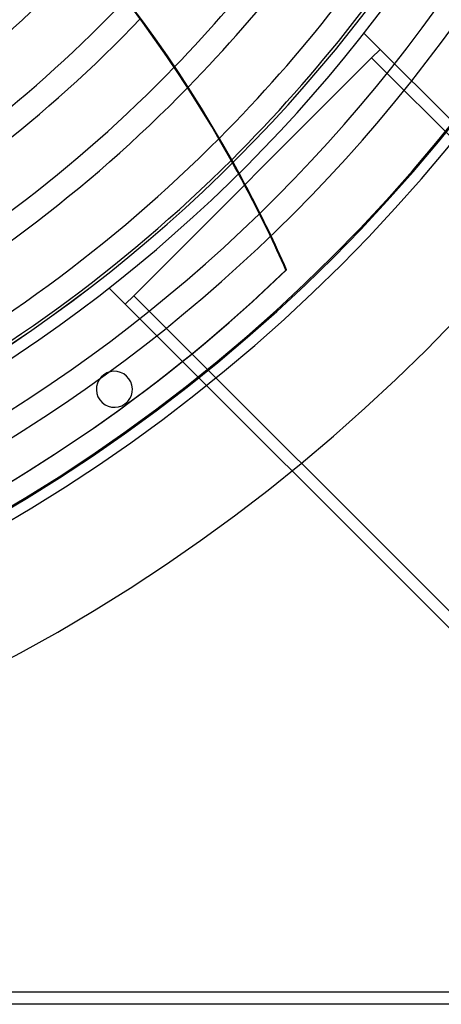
# Model space of a CAD drawing. Header units: millimetres. Extents: x -790 to 790, y -790 to 790.
# Tile 28 of 54: x 349 to 524, y -790 to -380. Entities that reach past the tile are written whole.
import ezdxf

# ---------------------------------------------------------------- set-up
doc = ezdxf.new("R2010")
doc.units = ezdxf.units.MM
doc.layers.add('HIDDEN', color=7, linetype='Continuous')
doc.layers.add('THICK', color=7, linetype='Continuous')

msp = doc.modelspace()

# ---------------------------------------------------------------- linework, layer by layer
at = {"layer": 'HIDDEN'}
for p, q in [((491.78, -385.72), (491.78, -385.72)), ((700.66, -594.59), (491.78, -385.72)), ((498.51, -392.44), (494.97, -395.98)), ((494.97, -395.98), (395.98, -494.97)), ((494.97, -395.98), (494.97, -395.98)), ((494.97, -395.98), (697.12, -598.13)), ((451.71, -467.87), (451.99, -467.74)), ((459.59, -484.19), (459.31, -484.33)), ((385.72, -491.78), (385.72, -491.78)), ((385.72, -491.78), (594.59, -700.66)), ((395.98, -494.97), (392.44, -498.51)), ((395.98, -494.97), (395.98, -494.97)), ((598.13, -697.12), (395.98, -494.97)), ((383.53, -527.88), (383.53, -527.88)), ((392.35, -540.02), (392.35, -540.02)), ((785, -785), (-785, -785))]:
    msp.add_line(p, q, dxfattribs=at)
for radius, start, end in [(732, 180.00002, 0), (682, 180.00002, 0), (677, 180.00002, 0), (625, 179.99998, 0), (620, 179.99998, 0), (482.39, 282.7949, 317.3372), (642.91, 270.44561, 328.9544), (652.89, 270.43879, 328.96121), (506.51, 282.386, 317.0967), (516.49, 282.1926, 316.969), (540.61, 281.6713, 316.5991), (550.59, 281.4348, 316.4224), (574.71, 280.81677, 315.94293), (584.69, 280.54284, 315.72417), (608.81, 279.83942, 315.14995), (618.79, 279.53197, 314.89447)]:
    msp.add_arc((0, 0), radius, start, end, dxfattribs=at)
for centre, major_axis, start_param, end_param in [((-33.8, -701.68), (236.73, -491.57), 1.570796, 1.628996), ((-33.52, -701.55), (-236.73, 491.57), -1.570796, -1.512401), ((-33.8, -701.68), (236.73, -491.57), 1.537579, 1.570796), ((-33.52, -701.55), (-236.73, 491.57), -1.604014, -1.570796), ((-0.28, -0.14), (289.99, -602.17), 0, 0.314159), ((0, 0), (-289.99, 602.17), 3.141593, 3.455752)]:
    msp.add_ellipse(centre, major_axis=major_axis, ratio=0.987688, start_param=start_param, end_param=end_param, dxfattribs=at)
at = {"layer": 'THICK'}
for p, q in [((785, -785), (-785, -785)), ((785, -790), (-785, -790))]:
    msp.add_line(p, q, dxfattribs=at)
for centre, radius, start, end in [((0, 0), 619.99, 179.99998, 0), ((0, 0), 677.5, 180.00002, 0), ((0, 0), 574.71, 315.94293, 328.90151), ((0, 0), 584.69, 315.72417, 328.91005), ((0, 0), 608.81, 315.14995, 328.92942), ((0, 0), 618.79, 314.89447, 328.93704), ((387.94, -533.95), 7.5, 126, 306), ((387.94, -533.95), 7.5, 306, 126)]:
    msp.add_arc(centre, radius, start, end, dxfattribs=at)
for centre, major_axis, start_param, end_param in [((-33.8, -701.68), (236.73, -491.57), 1.628996, 2.13685), ((-33.52, -701.55), (-236.73, 491.57), -1.512401, -1.004743)]:
    msp.add_ellipse(centre, major_axis=major_axis, ratio=0.987688, start_param=start_param, end_param=end_param, dxfattribs=at)

doc.saveas('drawing.dxf')
